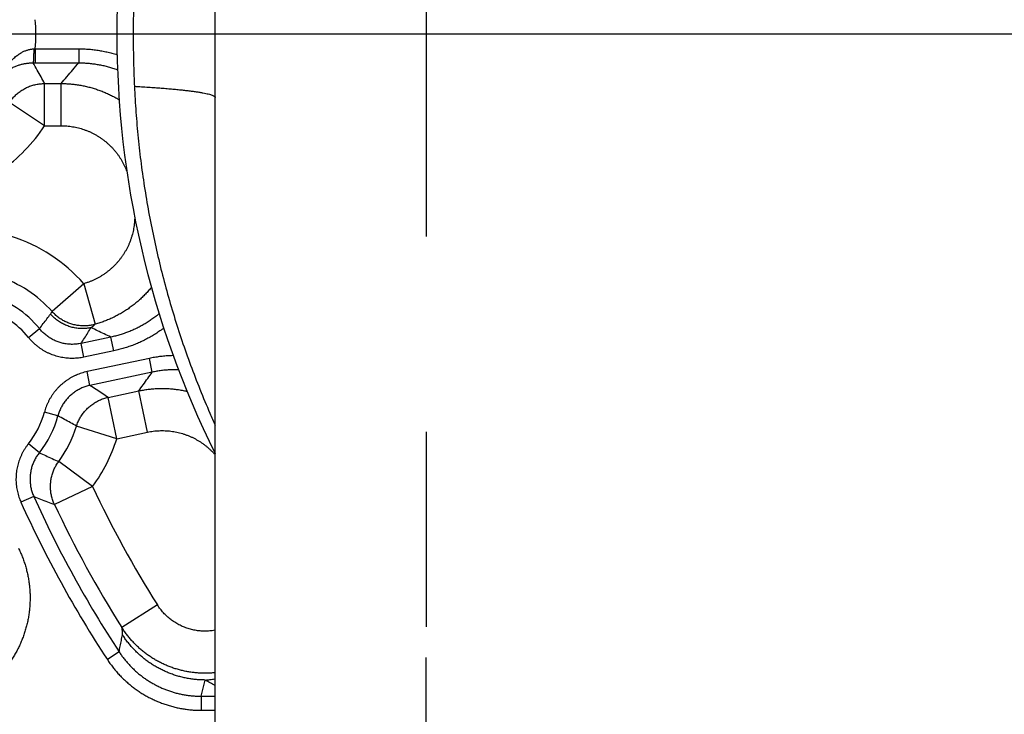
# Model space of a CAD drawing. Extents: x 0 to 3364, y 0 to 2376.
# Tile 39 of 83: x 1488 to 1558, y 407 to 457. Entities that reach past the tile are written whole.
import ezdxf

# ---------------------------------------------------------------- set-up
doc = ezdxf.new("R2010")
doc.units = 0
doc.header["$LTSCALE"] = 185.02
doc.linetypes.add('CENTER', pattern=[0.6, 0.375, -0.075, 0.075, -0.075])
doc.layers.get('0').update_dxf_attribs({"linetype": 'CONTINUOUS'})
doc.layers.add('95_ALL_DIM', color=7, linetype='CONTINUOUS')
doc.layers.add('DEFAULT_1', color=7, linetype='CENTER')
doc.styles.get("Standard").update_dxf_attribs({"font": 'txt', "width": 0.8})
doc.dimstyles.new('DIMSTYLE_10', dxfattribs={"dimtxt": 12, "dimasz": 6, "dimexe": 0.18, "dimexo": 0.0625, "dimgap": 0.09, "dimtad": 1, "dimdec": 3, "dimtxsty": 'STANDARD', "dimblk": 'OPEN', "dimblk1": 'OPEN', "dimblk2": 'OPEN', "dimcen": 0.09, "dimazin": 3, "dimtol": 1, "dimtp": 0.01, "dimtm": 0.01, "dimtfac": 1, "dimtdec": 3, "dimtofl": 0, "dimtmove": 0, "dimatfit": 3, "dimtolj": 1})
doc.dimstyles.new('DIMSTYLE_4', dxfattribs={"dimtxt": 12, "dimasz": 6, "dimexe": 0.18, "dimexo": 0.0625, "dimgap": 0.09, "dimtad": 1, "dimdec": 3, "dimtxsty": 'STANDARD', "dimblk": 'OPEN', "dimblk1": 'OPEN', "dimblk2": 'OPEN', "dimcen": 0.09, "dimazin": 3, "dimtp": 0.3, "dimtm": 0.3, "dimtfac": 1, "dimtdec": 3, "dimtofl": 0, "dimtmove": 0, "dimatfit": 3, "dimtolj": 1})

# ---------------------------------------------------------------- blocks, each defined once
blk = doc.blocks.new('_OPEN')
at = {"color": 0, "linetype": 'BYBLOCK'}
for p, q in [((0, 0), (-1, 0.233)), ((-1, -0.233), (0, 0)), ((-1, 0), (0, 0))]:
    blk.add_line(p, q, dxfattribs=at)
blk = doc.blocks.new('*D32')
at = {"layer": '95_ALL_DIM', "color": 2, "linetype": 'CONTINUOUS'}
for p, q in [((1467.484, 455.793), (1467.484, 475.793)), ((1467.484, 475.793), (1467.484, 428.293)), ((1500.889, 455.793), (1463.484, 455.793)), ((1467.484, 320.149), (1467.484, 428.293)), ((1508.079, 400.793), (1463.484, 400.793)), ((1467.484, 400.793), (1467.484, 320.149))]:
    blk.add_line(p, q, dxfattribs=at)
at = {"layer": '95_ALL_DIM', "color": 2, "linetype": 'CONTINUOUS', "xscale": 6, "yscale": 6, "zscale": 6}
for p, rotation in [((1467.484, 455.793), 270), ((1467.484, 400.793), 90)]:
    blk.add_blockref('_OPEN', p, dxfattribs=dict(at, rotation=rotation))
at = {"layer": '95_ALL_DIM', "color": 2, "linetype": 'CONTINUOUS'}
for s, width, p in [('0.01', 0.8, (1464.484, 353.349)), ('%%p', 1.166667, (1464.484, 339.349)), ('55', 0.8, (1464.484, 320.149))]:
    blk.add_text(s, height=12, rotation=90, dxfattribs=dict(at, width=width)).set_placement(p)
blk = doc.blocks.new('*D33')
at = {"layer": '95_ALL_DIM', "color": 2, "linetype": 'CONTINUOUS'}
for p, q in [((1467.484, 510.793), (1467.484, 539.426)), ((1467.484, 539.426), (1467.484, 483.293)), ((1507.233, 510.793), (1463.484, 510.793)), ((1467.484, 435.793), (1467.484, 483.293)), ((1482.684, 455.793), (1463.484, 455.793)), ((1467.484, 455.793), (1467.484, 435.793))]:
    blk.add_line(p, q, dxfattribs=at)
at = {"layer": '95_ALL_DIM', "color": 2, "linetype": 'CONTINUOUS', "xscale": 6, "yscale": 6, "zscale": 6}
for p, rotation in [((1467.484, 510.793), 270), ((1467.484, 455.793), 90)]:
    blk.add_blockref('_OPEN', p, dxfattribs=dict(at, rotation=rotation))
at = {"layer": '95_ALL_DIM', "color": 2, "linetype": 'CONTINUOUS', "width": 0.8}
blk.add_text('55', height=12, rotation=90, dxfattribs=at).set_placement((1464.484, 520.226))

msp = doc.modelspace()

# ---------------------------------------------------------------- linework, layer by layer
at = {"color": 7, "linetype": 'CONTINUOUS'}
for p, q in [((1501.6839, 381.2928), (1501.6839, 530.2928)), ((1488.8715, 454.7585), (1491.9792, 454.7585)), ((1488.8715, 454.7585), (1488.8715, 453.7591)), ((1491.9792, 454.7585), (1491.9792, 453.7591)), ((1488.8715, 453.7591), (1491.9792, 453.7591)), ((1489.5512, 452.2875), (1490.7156, 452.2875)), ((1489.5512, 449.2893), (1489.5512, 452.2875)), ((1490.7156, 449.2893), (1490.7156, 452.2875)), ((1489.5512, 449.2893), (1487.0478, 450.9393)), ((1489.5512, 449.2893), (1490.7156, 449.2893)), ((1492.3321, 438.0539), (1490.0816, 436.0729)), ((1492.3321, 438.0539), (1493.1545, 435.1701)), ((1488.3997, 434.2349), (1489.1785, 434.8612)), ((1494.2687, 434.2604), (1492.1391, 433.8077)), ((1494.4766, 433.2826), (1494.2688, 434.2604)), ((1492.347, 432.8299), (1492.1391, 433.8077)), ((1494.4766, 433.2826), (1492.347, 432.8299)), ((1497.0013, 432.7441), (1492.566, 431.8013)), ((1497.2091, 431.7663), (1497.0013, 432.7441)), ((1492.7739, 430.8235), (1492.566, 431.8013)), ((1497.2091, 431.7663), (1492.7739, 430.8235)), ((1494.0578, 429.9692), (1496.2409, 430.4333)), ((1496.8644, 427.4998), (1496.2409, 430.4333)), ((1494.6813, 427.0358), (1494.0578, 429.9692)), ((1490.4976, 428.6566), (1489.5314, 428.9119)), ((1494.6813, 427.0358), (1491.8185, 427.9265)), ((1494.6813, 427.0358), (1496.8644, 427.4998)), ((1489.1738, 426.0397), (1488.3956, 426.6668)), ((1492.9626, 423.6355), (1490.5477, 425.4125)), ((1492.9626, 423.6355), (1490.2463, 422.3645)), ((1488.7754, 422.9253), (1487.864, 422.5145)), ((1497.5752, 415.2121), (1495.0413, 413.6081)), ((1494.8467, 411.8756), (1494.0113, 411.3267)), ((1500.6943, 408.7201), (1501.6839, 408.7201)), ((1500.6943, 408.7201), (1500.6943, 407.7207)), ((1500.6943, 407.7207), (1501.6839, 407.7207))]:
    msp.add_line(p, q, dxfattribs=at)
for centre, radius, start, end in [((1561.6839, 455.7928), 67, 153.575981, 206.424019), ((1479.6839, 455.7928), 9.2457, 353.576885, 6.423115), ((1479.6839, 455.7928), 11.8177, 304.830507, 326.61161), ((1483.6973, 430.4534), 11.5034, 41.354557, 72.347336), ((1483.6973, 430.4534), 8.5052, 41.354557, 72.347336), ((1483.6973, 430.4534), 7.0337, 38.805287, 74.866548), ((1483.6973, 430.4534), 6.0343, 38.805269, 74.866566), ((1483.6973, 430.4534), 6.0343, 321.133434, 345.199998), ((1483.6973, 430.4534), 7.0337, 321.13345, 345.199981), ((1483.6973, 430.4534), 8.5052, 323.652663, 342.716912), ((1483.6973, 430.4534), 11.5034, 323.652664, 342.716912), ((1561.6839, 455.7928), 75.873, 205.076615, 212.33374), ((1561.6839, 455.7928), 80.9742, 204.266027, 213.307983), ((1561.6839, 455.7928), 79.9745, 204.266029, 213.307981), ((1561.6839, 455.7928), 78.8719, 205.076615, 212.333737)]:
    msp.add_arc(centre, radius, start, end, dxfattribs=at)
for points, knots in [([(1495.9334, 459.4912), (1495.9115, 459.0032), (1495.8762, 458.0196), (1495.8494, 456.5375), (1495.8494, 455.048), (1495.8762, 453.5659), (1495.9115, 452.5823), (1495.9334, 452.0943)], [0, 0, 0, 0, 0.1980555, 0.3990211, 0.6009791, 0.8019445, 1, 1, 1, 1]), ([(1486.0363, 452.305), (1486.0896, 452.3972), (1486.1968, 452.5776), (1486.3596, 452.8378), (1486.52, 453.08), (1486.6753, 453.3007), (1486.8246, 453.4992), (1486.9676, 453.6759), (1487.1044, 453.8324), (1487.2356, 453.9705), (1487.3616, 454.092), (1487.4826, 454.1985), (1487.5993, 454.2917), (1487.712, 454.3731), (1487.8209, 454.4438), (1487.9266, 454.5051), (1488.0292, 454.5578), (1488.129, 454.6028), (1488.2263, 454.641), (1488.3215, 454.6729), (1488.4147, 454.699), (1488.5062, 454.7198), (1488.5961, 454.7356), (1488.6847, 454.7468), (1488.7434, 454.7514), (1488.7725, 454.753)], [0, 0, 0, 0, 0.0836532, 0.1646433, 0.2408991, 0.3115911, 0.3764933, 0.4357435, 0.4899764, 0.5396267, 0.5852177, 0.6272485, 0.6661537, 0.7023817, 0.7362593, 0.7680986, 0.7981804, 0.8267406, 0.8540128, 0.8802135, 0.905471, 0.9299445, 0.9538147, 0.977151, 1, 1, 1, 1]), ([(1488.7725, 454.753), (1488.7724, 454.7288), (1488.7723, 454.6804), (1488.7717, 454.6081), (1488.771, 454.5367), (1488.7699, 454.4664), (1488.7687, 454.3977), (1488.7672, 454.3309), (1488.7654, 454.2663), (1488.7635, 454.2044), (1488.7613, 454.1454), (1488.759, 454.0897), (1488.7564, 454.0375), (1488.7537, 453.9892), (1488.7508, 453.9449), (1488.7479, 453.9049), (1488.7447, 453.8695), (1488.7415, 453.8388), (1488.7382, 453.813), (1488.7349, 453.7922), (1488.7316, 453.7764), (1488.7283, 453.7659), (1488.7256, 453.7604), (1488.7239, 453.7592)], [0, 0, 0, 0, 0.0729973, 0.145579, 0.2173607, 0.2879623, 0.35701, 0.4241384, 0.4889924, 0.5512289, 0.6105192, 0.6665501, 0.7190262, 0.7676716, 0.8122311, 0.8524721, 0.8881868, 0.9191934, 0.9453397, 0.9665076, 0.9826246, 0.9936998, 1, 1, 1, 1]), ([(1488.7725, 454.753), (1488.789, 454.7539), (1488.822, 454.7557), (1488.855, 454.7575), (1488.8715, 454.7585)], [0, 0, 0, 0, 0.5001492, 1, 1, 1, 1]), ([(1491.9792, 454.7585), (1492.1013, 454.7585), (1492.3458, 454.7535), (1492.7121, 454.7311), (1493.0774, 454.6937), (1493.441, 454.6415), (1493.8021, 454.5745), (1494.16, 454.4928), (1494.459, 454.4116), (1494.6383, 454.3569), (1494.7004, 454.3372)], [0, 0, 0, 0, 0.1325506, 0.2652927, 0.3981369, 0.5310008, 0.6638103, 0.7965662, 0.9293176, 1, 1, 1, 1]), ([(1486.0363, 452.305), (1486.0725, 452.3634), (1486.1485, 452.4768), (1486.2724, 452.6359), (1486.4026, 452.7816), (1486.5359, 452.913), (1486.6702, 453.0302), (1486.8039, 453.1344), (1486.9361, 453.2266), (1487.0663, 453.308), (1487.1939, 453.3797), (1487.3188, 453.4428), (1487.441, 453.4981), (1487.5603, 453.5463), (1487.6769, 453.5883), (1487.7909, 453.6246), (1487.9023, 453.6556), (1488.0113, 453.6819), (1488.1181, 453.7039), (1488.2229, 453.7218), (1488.326, 453.736), (1488.4274, 453.7468), (1488.5274, 453.7542), (1488.6261, 453.7584), (1488.6915, 453.7593), (1488.7239, 453.7592)], [0, 0, 0, 0, 0.0646616, 0.1282457, 0.1896085, 0.2483135, 0.304186, 0.3571933, 0.4076613, 0.4557089, 0.5015359, 0.5453414, 0.5872903, 0.6276026, 0.6664035, 0.703837, 0.7400448, 0.7751456, 0.8092835, 0.8426072, 0.8751734, 0.9070948, 0.9385284, 0.9694967, 1, 1, 1, 1]), ([(1489.5512, 452.2875), (1489.4665, 452.4449), (1489.2911, 452.7663), (1489.0158, 453.2572), (1488.8235, 453.5897), (1488.7239, 453.7592)], [0, 0, 0, 0, 0.3175308, 0.6506842, 1, 1, 1, 1]), ([(1488.7239, 453.7592), (1488.7485, 453.7591), (1488.7977, 453.7591), (1488.8469, 453.7591), (1488.8715, 453.7591)], [0, 0, 0, 0, 0.4999925, 1, 1, 1, 1]), ([(1490.7156, 452.2875), (1490.8544, 452.4506), (1491.1333, 452.7774), (1491.5545, 453.2679), (1491.8371, 453.5951), (1491.9792, 453.7591)], [0, 0, 0, 0, 0.3312074, 0.6645318, 1, 1, 1, 1]), ([(1491.9792, 453.7591), (1492.0878, 453.7591), (1492.3051, 453.7547), (1492.6307, 453.7348), (1492.9555, 453.7016), (1493.2787, 453.6553), (1493.5997, 453.5957), (1493.9179, 453.5232), (1494.2328, 453.4377), (1494.5037, 453.3522), (1494.6691, 453.2939), (1494.7316, 453.271)], [0, 0, 0, 0, 0.1159398, 0.2320423, 0.3482331, 0.46444, 0.5805981, 0.6967082, 0.8128135, 0.9289286, 1, 1, 1, 1]), ([(1487.0478, 450.9393), (1487.0765, 450.9826), (1487.136, 451.0679), (1487.2317, 451.1909), (1487.3338, 451.3089), (1487.4418, 451.4214), (1487.5555, 451.5281), (1487.6746, 451.6288), (1487.7988, 451.7231), (1487.9277, 451.8109), (1488.061, 451.8919), (1488.1983, 451.9658), (1488.3392, 452.0326), (1488.4835, 452.0919), (1488.6306, 452.1436), (1488.7802, 452.1877), (1488.9319, 452.2239), (1489.0852, 452.2522), (1489.2399, 452.2725), (1489.3953, 452.2847), (1489.4992, 452.2875), (1489.5512, 452.2875)], [0, 0, 0, 0, 0.0526257, 0.1052536, 0.1578833, 0.2105142, 0.2631463, 0.3157794, 0.3684132, 0.4210476, 0.4736823, 0.5263171, 0.5789518, 0.6315862, 0.6842201, 0.7368531, 0.7894852, 0.8421162, 0.8947457, 0.9473739, 1, 1, 1, 1]), ([(1490.7156, 452.2875), (1490.8262, 452.2875), (1491.0473, 452.2828), (1491.3783, 452.2621), (1491.7082, 452.2276), (1492.0364, 452.1796), (1492.3623, 452.1179), (1492.6853, 452.0428), (1493.005, 451.9544), (1493.3207, 451.8529), (1493.6319, 451.7383), (1493.9381, 451.6109), (1494.2387, 451.471), (1494.5333, 451.3187), (1494.7343, 451.204), (1494.8378, 451.1418), (1494.8467, 451.1364)], [0, 0, 0, 0, 0.0763869, 0.1527706, 0.2291523, 0.3055317, 0.381909, 0.4582842, 0.5346575, 0.6110289, 0.6873987, 0.763767, 0.840134, 0.9164998, 0.9928646, 1, 1, 1, 1]), ([(1495.9334, 452.0943), (1496.1034, 452.0844), (1496.4366, 452.0644), (1496.926, 452.0327), (1497.3946, 452.0001), (1497.8415, 451.9664), (1498.2664, 451.9318), (1498.6684, 451.8964), (1499.0472, 451.8602), (1499.4022, 451.8232), (1499.7329, 451.7855), (1500.0388, 451.7471), (1500.3196, 451.7081), (1500.5748, 451.6687), (1500.8041, 451.6287), (1501.0073, 451.5884), (1501.184, 451.5477), (1501.3341, 451.5068), (1501.4575, 451.4658), (1501.5543, 451.4249), (1501.6246, 451.3836), (1501.6707, 451.3419), (1501.6839, 451.3076), (1501.6839, 451.2928)], [0, 0, 0, 0, 0.0870806, 0.170728, 0.2508295, 0.3272775, 0.3999696, 0.4688091, 0.5337052, 0.5945728, 0.6513338, 0.7039164, 0.7522563, 0.7962976, 0.8359931, 0.8713069, 0.9022167, 0.9287196, 0.9508419, 0.9686625, 0.9823692, 0.9924197, 1, 1, 1, 1]), ([(1495.9334, 452.0943), (1495.961, 451.4796), (1496.0333, 450.2508), (1496.1934, 448.4116), (1496.405, 446.5774), (1496.668, 444.75), (1496.9821, 442.9306), (1497.347, 441.1209), (1497.7625, 439.322), (1498.2283, 437.5355), (1498.744, 435.7628), (1499.3091, 434.0052), (1499.9233, 432.2642), (1500.5861, 430.5412), (1501.18, 429.1174), (1501.5551, 428.2693), (1501.6832, 427.985)], [0, 0, 0, 0, 0.0740372, 0.1480771, 0.2221127, 0.2961543, 0.3701884, 0.4442297, 0.5182626, 0.5923026, 0.6663345, 0.7403724, 0.8144036, 0.8884378, 0.9624687, 1, 1, 1, 1]), ([(1490.7156, 449.2893), (1490.7848, 449.2893), (1490.923, 449.2865), (1491.1299, 449.2736), (1491.3362, 449.2521), (1491.5413, 449.2222), (1491.7451, 449.1837), (1491.947, 449.1368), (1492.1468, 449.0816), (1492.3442, 449.0182), (1492.5387, 448.9466), (1492.7302, 448.8671), (1492.9181, 448.7796), (1493.1022, 448.6845), (1493.2823, 448.5818), (1493.4579, 448.4717), (1493.6288, 448.3545), (1493.7946, 448.2302), (1493.9552, 448.0992), (1494.1102, 447.9617), (1494.2594, 447.8178), (1494.4025, 447.6678), (1494.5393, 447.5121), (1494.6694, 447.3508), (1494.7928, 447.1843), (1494.9092, 447.0127), (1495.0183, 446.8365), (1495.1201, 446.6559), (1495.2143, 446.4713), (1495.3007, 446.2828), (1495.3603, 446.1374), (1495.3915, 446.055), (1495.3982, 446.0372)], [0, 0, 0, 0, 0.0341737, 0.068345, 0.1025143, 0.1366815, 0.1708468, 0.2050103, 0.239172, 0.2733321, 0.3074907, 0.3416479, 0.3758039, 0.4099589, 0.444113, 0.4782664, 0.5124193, 0.5465717, 0.5807241, 0.6148764, 0.6490289, 0.6831818, 0.7173352, 0.7514894, 0.7856445, 0.8198006, 0.853958, 0.8881167, 0.922277, 0.9564389, 0.9906025, 1, 1, 1, 1]), ([(1495.9592, 442.785), (1495.9588, 442.7604), (1495.9567, 442.6656), (1495.9483, 442.5008), (1495.9288, 442.2912), (1495.9005, 442.0827), (1495.8634, 441.8755), (1495.8177, 441.6701), (1495.7633, 441.4667), (1495.7004, 441.2659), (1495.6291, 441.0679), (1495.5496, 440.873), (1495.4619, 440.6817), (1495.3662, 440.4943), (1495.2628, 440.311), (1495.1517, 440.1322), (1495.0331, 439.9583), (1494.9074, 439.7896), (1494.7746, 439.6262), (1494.6351, 439.4686), (1494.4891, 439.3171), (1494.3368, 439.1717), (1494.1785, 439.033), (1494.0145, 438.901), (1493.8451, 438.776), (1493.6706, 438.6582), (1493.4913, 438.5479), (1493.3074, 438.4453), (1493.1194, 438.3504), (1492.9276, 438.2636), (1492.7323, 438.1849), (1492.5338, 438.1145), (1492.3996, 438.0731), (1492.3321, 438.0539)], [0, 0, 0, 0, 0.0115764, 0.0445234, 0.0774691, 0.1104136, 0.143357, 0.1762996, 0.2092414, 0.2421826, 0.2751234, 0.3080638, 0.3410042, 0.3739445, 0.406885, 0.4398259, 0.4727673, 0.5057093, 0.5386522, 0.571596, 0.6045408, 0.6374869, 0.6704343, 0.7033831, 0.7363335, 0.7692855, 0.8022392, 0.8351947, 0.868152, 0.9011112, 0.9340723, 0.9670353, 1, 1, 1, 1]), ([(1497.1475, 437.7941), (1497.1184, 437.7585), (1497.0171, 437.637), (1496.8378, 437.4344), (1496.6042, 437.1918), (1496.3607, 436.9593), (1496.1075, 436.7372), (1495.8452, 436.526), (1495.5743, 436.3259), (1495.2951, 436.1375), (1495.0083, 435.961), (1494.7143, 435.7966), (1494.4137, 435.6448), (1494.1069, 435.5058), (1493.7945, 435.3798), (1493.4771, 435.2671), (1493.2625, 435.2009), (1493.1545, 435.1701)], [0, 0, 0, 0, 0.0284408, 0.0978278, 0.1672159, 0.2366053, 0.3059961, 0.3753884, 0.4447823, 0.5141778, 0.5835752, 0.6529744, 0.7223756, 0.7917786, 0.8611836, 0.9305907, 1, 1, 1, 1]), ([(1489.1785, 434.8612), (1489.2699, 434.9783), (1489.4489, 435.2102), (1489.7106, 435.5556), (1489.8808, 435.7841), (1489.9642, 435.8971)], [0, 0, 0, 0, 0.3426648, 0.6759883, 1, 1, 1, 1]), ([(1489.9642, 435.8971), (1489.9778, 435.9155), (1490.0048, 435.9533), (1490.044, 436.012), (1490.0691, 436.0523), (1490.0816, 436.0729)], [0, 0, 0, 0, 0.3252641, 0.6584688, 1, 1, 1, 1]), ([(1492.8512, 434.9298), (1492.7964, 434.9182), (1492.6862, 434.898), (1492.5194, 434.8771), (1492.3517, 434.8656), (1492.1836, 434.8634), (1492.0156, 434.8707), (1491.8483, 434.8874), (1491.6822, 434.9134), (1491.5178, 434.9487), (1491.3556, 434.9931), (1491.1962, 435.0465), (1491.04, 435.1087), (1490.8876, 435.1796), (1490.7393, 435.259), (1490.5957, 435.3465), (1490.4572, 435.4419), (1490.3243, 435.5448), (1490.1974, 435.6551), (1490.0768, 435.7723), (1490.0009, 435.8548), (1489.9642, 435.8971)], [0, 0, 0, 0, 0.0526203, 0.1052425, 0.1578667, 0.2104927, 0.2631204, 0.3157497, 0.3683805, 0.4210127, 0.4736461, 0.5262804, 0.5789156, 0.6315513, 0.6841874, 0.7368237, 0.7894599, 0.8420959, 0.8947314, 0.9473661, 1, 1, 1, 1]), ([(1493.1545, 435.1701), (1493.1053, 435.1561), (1493.0061, 435.1306), (1492.8556, 435.1), (1492.7037, 435.0772), (1492.5509, 435.0622), (1492.3974, 435.055), (1492.2438, 435.0557), (1492.0905, 435.0642), (1491.9377, 435.0806), (1491.786, 435.1047), (1491.6358, 435.1366), (1491.4873, 435.1761), (1491.3411, 435.2232), (1491.1974, 435.2777), (1491.0568, 435.3394), (1490.9194, 435.4083), (1490.7858, 435.4841), (1490.6562, 435.5666), (1490.5311, 435.6556), (1490.4106, 435.751), (1490.2952, 435.8523), (1490.1851, 435.9595), (1490.1154, 436.0345), (1490.0816, 436.0729)], [0, 0, 0, 0, 0.0454471, 0.0908934, 0.1363416, 0.1817912, 0.2272423, 0.2726947, 0.3181483, 0.3636031, 0.4090589, 0.4545155, 0.4999713, 0.5454305, 0.5908887, 0.6363471, 0.6818054, 0.7272637, 0.7727216, 0.818179, 0.8636358, 0.9090918, 0.9545467, 1, 1, 1, 1]), ([(1497.7006, 435.9169), (1497.6387, 435.8657), (1497.4907, 435.7472), (1497.2508, 435.5688), (1496.9799, 435.3841), (1496.7016, 435.2105), (1496.4165, 435.0486), (1496.1249, 434.8984), (1495.8274, 434.7603), (1495.5244, 434.6345), (1495.2164, 434.5211), (1494.9041, 434.4205), (1494.5882, 434.3328), (1494.3755, 434.2831), (1494.2687, 434.2604)], [0, 0, 0, 0, 0.0626354, 0.1478276, 0.2330295, 0.3182444, 0.4034628, 0.4886735, 0.5738919, 0.6591495, 0.7444406, 0.8297154, 0.9149202, 1, 1, 1, 1]), ([(1492.8512, 434.9298), (1492.8859, 434.9542), (1492.9547, 435.0048), (1493.0559, 435.0849), (1493.1218, 435.1412), (1493.1545, 435.1701)], [0, 0, 0, 0, 0.3287184, 0.6619113, 1, 1, 1, 1]), ([(1492.1391, 433.8077), (1492.0902, 433.7973), (1491.9918, 433.779), (1491.8428, 433.7588), (1491.6928, 433.7461), (1491.5423, 433.7409), (1491.3918, 433.7433), (1491.2417, 433.7532), (1491.0923, 433.7706), (1490.9439, 433.7955), (1490.797, 433.8279), (1490.6518, 433.8675), (1490.5089, 433.9144), (1490.3685, 433.9683), (1490.231, 434.0293), (1490.0967, 434.097), (1489.966, 434.1714), (1489.8392, 434.2523), (1489.7166, 434.3394), (1489.5985, 434.4326), (1489.4852, 434.5316), (1489.3771, 434.6362), (1489.2744, 434.7459), (1489.2098, 434.8223), (1489.1785, 434.8612)], [0, 0, 0, 0, 0.0453514, 0.0908019, 0.1363073, 0.1818247, 0.2273158, 0.2727799, 0.3182427, 0.3637139, 0.4091845, 0.4546481, 0.5001067, 0.5455632, 0.5910208, 0.6364815, 0.6819393, 0.7273849, 0.7728281, 0.8182946, 0.8637849, 0.9092612, 0.9546809, 1, 1, 1, 1]), ([(1492.1391, 433.8077), (1492.2212, 433.9358), (1492.3826, 434.1884), (1492.6199, 434.5625), (1492.775, 434.8085), (1492.8512, 434.9298)], [0, 0, 0, 0, 0.3434037, 0.676676, 1, 1, 1, 1]), ([(1494.2687, 434.2604), (1494.1102, 434.3348), (1493.7941, 434.4835), (1493.3216, 434.7066), (1493.0077, 434.8555), (1492.8512, 434.9298)], [0, 0, 0, 0, 0.335123, 0.6684504, 1, 1, 1, 1]), ([(1498.0253, 434.9004), (1497.9606, 434.8517), (1497.7962, 434.7311), (1497.5262, 434.5469), (1497.2132, 434.3517), (1496.8924, 434.1694), (1496.5644, 434.0005), (1496.2298, 433.8451), (1495.889, 433.7035), (1495.5425, 433.576), (1495.1912, 433.4628), (1494.8359, 433.3641), (1494.5966, 433.3081), (1494.4766, 433.2826)], [0, 0, 0, 0, 0.0617668, 0.1555775, 0.2494015, 0.3432286, 0.4370464, 0.5308717, 0.6247393, 0.7186429, 0.8125276, 0.9063345, 1, 1, 1, 1]), ([(1492.347, 432.8299), (1492.2818, 432.8161), (1492.1505, 432.7916), (1491.9519, 432.7647), (1491.752, 432.7478), (1491.5514, 432.741), (1491.3507, 432.7442), (1491.1506, 432.7575), (1490.9514, 432.7808), (1490.7535, 432.814), (1490.5577, 432.8571), (1490.3642, 432.91), (1490.1736, 432.9725), (1489.9864, 433.0445), (1489.8031, 433.1257), (1489.624, 433.2161), (1489.4498, 433.3153), (1489.2807, 433.4231), (1489.1173, 433.5393), (1488.9598, 433.6635), (1488.8087, 433.7955), (1488.6645, 433.9349), (1488.5276, 434.0812), (1488.4414, 434.183), (1488.3997, 434.2349)], [0, 0, 0, 0, 0.0453421, 0.0907871, 0.1362878, 0.1818016, 0.22729, 0.2727525, 0.3182143, 0.3636855, 0.4091567, 0.4546216, 0.500082, 0.5455408, 0.591001, 0.6364645, 0.6819253, 0.7273739, 0.77282, 0.8182894, 0.8637823, 0.9092607, 0.9546822, 1, 1, 1, 1]), ([(1498.7027, 432.9392), (1498.6225, 432.9377), (1498.4194, 432.9311), (1498.0939, 432.9096), (1497.7271, 432.8701), (1497.3626, 432.8157), (1497.1213, 432.7696), (1497.0013, 432.7441)], [0, 0, 0, 0, 0.1402757, 0.3553863, 0.5704684, 0.7853874, 1, 1, 1, 1]), ([(1492.566, 431.8013), (1492.5008, 431.7875), (1492.3709, 431.7564), (1492.1786, 431.7002), (1491.989, 431.6343), (1491.803, 431.5589), (1491.621, 431.4744), (1491.4435, 431.3808), (1491.271, 431.2785), (1491.1038, 431.1677), (1490.9423, 431.0486), (1490.7871, 430.9216), (1490.6384, 430.787), (1490.4967, 430.6451), (1490.3622, 430.4962), (1490.2354, 430.3408), (1490.1166, 430.1793), (1490.006, 430.012), (1489.9039, 429.8394), (1489.8106, 429.6618), (1489.7263, 429.4797), (1489.6512, 429.2937), (1489.5857, 429.1045), (1489.5484, 428.9763), (1489.5314, 428.9119)], [0, 0, 0, 0, 0.0453436, 0.0907896, 0.1362909, 0.1818047, 0.2272931, 0.2727557, 0.318218, 0.3636895, 0.4091609, 0.4546259, 0.5000866, 0.5455457, 0.5910063, 0.6364702, 0.681931, 0.7273797, 0.7728266, 0.8182972, 0.8637904, 0.9092676, 0.954686, 1, 1, 1, 1]), ([(1496.2409, 430.4333), (1496.3477, 430.5808), (1496.562, 430.8765), (1496.8847, 431.3208), (1497.1008, 431.6176), (1497.2091, 431.7663)], [0, 0, 0, 0, 0.3316414, 0.6649712, 1, 1, 1, 1]), ([(1499.0749, 431.9388), (1498.9951, 431.9408), (1498.806, 431.9427), (1498.5077, 431.9352), (1498.1804, 431.9135), (1497.8544, 431.8784), (1497.5303, 431.83), (1497.3158, 431.7889), (1497.2091, 431.7663)], [0, 0, 0, 0, 0.1274664, 0.3020285, 0.4766641, 0.651278, 0.8257606, 1, 1, 1, 1]), ([(1492.7739, 430.8235), (1492.7249, 430.8131), (1492.6275, 430.7899), (1492.4832, 430.7477), (1492.341, 430.6983), (1492.2014, 430.6418), (1492.0649, 430.5784), (1491.9318, 430.5083), (1491.8023, 430.4316), (1491.6769, 430.3484), (1491.5558, 430.2591), (1491.4394, 430.1639), (1491.3279, 430.0629), (1491.2215, 429.9565), (1491.1207, 429.8449), (1491.0256, 429.7284), (1490.9364, 429.6072), (1490.8535, 429.4817), (1490.777, 429.3523), (1490.707, 429.2191), (1490.6437, 429.0825), (1490.5875, 428.943), (1490.5383, 428.801), (1490.5104, 428.7049), (1490.4976, 428.6566)], [0, 0, 0, 0, 0.0453529, 0.0908045, 0.1363105, 0.181828, 0.227319, 0.2727834, 0.3182466, 0.3637183, 0.4091891, 0.454653, 0.5001118, 0.5455687, 0.5910267, 0.6364877, 0.6819456, 0.7273912, 0.7728351, 0.8183029, 0.8637936, 0.9092685, 0.9546852, 1, 1, 1, 1]), ([(1494.0578, 429.9692), (1493.9204, 430.0616), (1493.6406, 430.2492), (1493.2128, 430.5341), (1492.9219, 430.7262), (1492.7739, 430.8235)], [0, 0, 0, 0, 0.3220106, 0.6552647, 1, 1, 1, 1]), ([(1496.2409, 430.4333), (1496.3503, 430.4565), (1496.5701, 430.4983), (1496.9021, 430.5472), (1497.2358, 430.5822), (1497.5708, 430.6031), (1497.9062, 430.61), (1498.2417, 430.6028), (1498.5766, 430.5815), (1498.9103, 430.5462), (1499.2422, 430.497), (1499.4982, 430.4479), (1499.6434, 430.4159), (1499.6794, 430.4077)], [0, 0, 0, 0, 0.0968138, 0.1936262, 0.2904367, 0.3872449, 0.4840509, 0.5808548, 0.6776565, 0.7744563, 0.8712541, 0.9680501, 1, 1, 1, 1]), ([(1491.8185, 427.9265), (1491.8342, 427.9771), (1491.8684, 428.0774), (1491.9276, 428.2249), (1491.9944, 428.3691), (1492.0689, 428.5095), (1492.1506, 428.6458), (1492.2394, 428.7776), (1492.3351, 428.9045), (1492.4374, 429.0262), (1492.5459, 429.1422), (1492.6605, 429.2524), (1492.7807, 429.3564), (1492.9062, 429.4538), (1493.0367, 429.5445), (1493.1719, 429.6282), (1493.3112, 429.7045), (1493.4544, 429.7734), (1493.6011, 429.8346), (1493.7507, 429.888), (1493.903, 429.9334), (1494.006, 429.9582), (1494.0578, 429.9692)], [0, 0, 0, 0, 0.0500015, 0.1000043, 0.150008, 0.200012, 0.2500163, 0.3000207, 0.350025, 0.400029, 0.4500326, 0.5000368, 0.5500377, 0.6000388, 0.6500388, 0.7000376, 0.750035, 0.8000309, 0.8500253, 0.900018, 0.9500089, 1, 1, 1, 1]), ([(1491.8185, 427.9265), (1491.6775, 428.0071), (1491.3902, 428.1697), (1490.9501, 428.4135), (1490.6503, 428.5754), (1490.4976, 428.6566)], [0, 0, 0, 0, 0.3227831, 0.6561033, 1, 1, 1, 1]), ([(1496.8644, 427.4998), (1496.9328, 427.5144), (1497.0702, 427.5406), (1497.2777, 427.5712), (1497.4864, 427.5931), (1497.6958, 427.6062), (1497.9055, 427.6106), (1498.1152, 427.6061), (1498.3245, 427.5929), (1498.5331, 427.5709), (1498.7406, 427.5402), (1498.9466, 427.5008), (1499.1507, 427.4527), (1499.3527, 427.3962), (1499.5521, 427.3313), (1499.7486, 427.258), (1499.9418, 427.1766), (1500.1315, 427.0871), (1500.3172, 426.9898), (1500.4987, 426.8848), (1500.6756, 426.7722), (1500.8477, 426.6523), (1501.0145, 426.5253), (1501.1759, 426.3915), (1501.3315, 426.2509), (1501.4811, 426.104), (1501.5976, 425.9796), (1501.664, 425.9042), (1501.684, 425.8811)], [0, 0, 0, 0, 0.0393271, 0.0786538, 0.1179787, 0.1573018, 0.196623, 0.2359425, 0.2752602, 0.3145763, 0.3538909, 0.393204, 0.4325157, 0.4718261, 0.5111354, 0.5504437, 0.589751, 0.6290577, 0.6683637, 0.7076693, 0.7469746, 0.7862798, 0.825585, 0.8648904, 0.9041961, 0.9435023, 0.9828091, 1, 1, 1, 1]), ([(1488.3956, 426.6668), (1488.3539, 426.615), (1488.2728, 426.5091), (1488.1593, 426.3444), (1488.054, 426.1739), (1487.9574, 425.9983), (1487.8696, 425.8181), (1487.7911, 425.6339), (1487.7219, 425.4459), (1487.6621, 425.2547), (1487.6121, 425.0607), (1487.5718, 424.8644), (1487.5413, 424.6664), (1487.5209, 424.4671), (1487.5104, 424.267), (1487.51, 424.0666), (1487.5196, 423.8664), (1487.5392, 423.667), (1487.5688, 423.4688), (1487.6083, 423.2723), (1487.6576, 423.0779), (1487.7165, 422.8863), (1487.7849, 422.6981), (1487.8367, 422.5752), (1487.864, 422.5145)], [0, 0, 0, 0, 0.0453144, 0.090733, 0.1362101, 0.1817033, 0.2271739, 0.2726208, 0.3180695, 0.3635304, 0.4089943, 0.4544549, 0.4999141, 0.5453747, 0.5908398, 0.6363112, 0.6817828, 0.7272451, 0.7727078, 0.8181962, 0.86371, 0.9092111, 0.9546567, 1, 1, 1, 1]), ([(1489.1738, 426.0397), (1489.1424, 426.0008), (1489.0817, 425.9214), (1488.9965, 425.7979), (1488.9175, 425.67), (1488.845, 425.5383), (1488.7792, 425.4032), (1488.7203, 425.265), (1488.6684, 425.124), (1488.6236, 424.9806), (1488.586, 424.8351), (1488.5558, 424.6879), (1488.533, 424.5394), (1488.5177, 424.3899), (1488.5098, 424.2398), (1488.5096, 424.0895), (1488.5168, 423.9394), (1488.5315, 423.7898), (1488.5537, 423.6412), (1488.5834, 423.4937), (1488.6204, 423.3479), (1488.6646, 423.2042), (1488.716, 423.0631), (1488.7548, 422.9709), (1488.7754, 422.9253)], [0, 0, 0, 0, 0.0453153, 0.090732, 0.136207, 0.1816976, 0.2271653, 0.2726092, 0.3180549, 0.3635129, 0.4089739, 0.4544319, 0.4998889, 0.5453478, 0.5908117, 0.6362825, 0.6817542, 0.7272174, 0.7726819, 0.8181731, 0.8636905, 0.9091962, 0.9546474, 1, 1, 1, 1]), ([(1489.1738, 426.0397), (1489.3229, 425.9679), (1489.6243, 425.8256), (1490.0824, 425.6167), (1490.3916, 425.4803), (1490.5477, 425.4125)], [0, 0, 0, 0, 0.3286561, 0.6619902, 1, 1, 1, 1]), ([(1490.2463, 422.3645), (1490.2247, 422.4107), (1490.1839, 422.5042), (1490.1299, 422.6475), (1490.0832, 422.7933), (1490.0441, 422.9413), (1490.0126, 423.0911), (1489.9887, 423.2424), (1489.9726, 423.3946), (1489.9643, 423.5475), (1489.9638, 423.7006), (1489.9711, 423.8536), (1489.9861, 424.0059), (1490.0089, 424.1573), (1490.0395, 424.3074), (1490.0776, 424.4557), (1490.1232, 424.6019), (1490.1762, 424.7455), (1490.2365, 424.8863), (1490.3038, 425.0238), (1490.3781, 425.1577), (1490.4591, 425.2876), (1490.5175, 425.3714), (1490.5477, 425.4125)], [0, 0, 0, 0, 0.0476106, 0.0952206, 0.1428325, 0.1904459, 0.2380607, 0.2856769, 0.3332944, 0.3809131, 0.4285329, 0.4761537, 0.5237752, 0.5713974, 0.6190201, 0.6666432, 0.7142665, 0.7618897, 0.8095129, 0.8571357, 0.9047581, 0.9523797, 1, 1, 1, 1]), ([(1488.7754, 422.9253), (1488.9362, 422.862), (1489.2602, 422.7358), (1489.7505, 422.5489), (1490.0802, 422.4258), (1490.2463, 422.3645)], [0, 0, 0, 0, 0.3293358, 0.6626458, 1, 1, 1, 1]), ([(1487.6854, 419.2587), (1487.7353, 419.1576), (1487.8309, 418.9533), (1487.9613, 418.6409), (1488.0784, 418.323), (1488.182, 418.0003), (1488.2719, 417.6737), (1488.3479, 417.3437), (1488.4098, 417.0109), (1488.4576, 416.6758), (1488.4913, 416.3389), (1488.5106, 416.0011), (1488.5156, 415.6627), (1488.5064, 415.3245), (1488.4828, 414.9871), (1488.4451, 414.651), (1488.3931, 414.3168), (1488.3271, 413.9852), (1488.2471, 413.6567), (1488.1533, 413.3319), (1488.0459, 413.0114), (1487.9251, 412.6958), (1487.791, 412.3855), (1487.6439, 412.0813), (1487.4841, 411.7835), (1487.3118, 411.4928), (1487.1275, 411.2096), (1486.9313, 410.9345), (1486.7236, 410.668), (1486.5049, 410.4104), (1486.2755, 410.1623), (1486.0358, 409.9242), (1485.7862, 409.6963), (1485.5272, 409.4793), (1485.2592, 409.2733), (1484.9827, 409.0788), (1484.6982, 408.8962), (1484.4062, 408.7258), (1484.1073, 408.5678), (1483.8019, 408.4226), (1483.4905, 408.2904), (1483.1739, 408.1715), (1482.8524, 408.0661), (1482.5268, 407.9743), (1482.1974, 407.8964), (1481.865, 407.8324), (1481.5301, 407.7825), (1481.1934, 407.7469), (1480.8557, 407.7255), (1480.6304, 407.7207), (1480.5178, 407.7207)], [0, 0, 0, 0, 0.0208269, 0.041685, 0.062559, 0.0834351, 0.1043008, 0.1251562, 0.1460095, 0.1668631, 0.1877137, 0.2085595, 0.2294016, 0.250241, 0.2710776, 0.291911, 0.3127415, 0.3335693, 0.3543946, 0.3752176, 0.3960385, 0.4168574, 0.4376748, 0.4584907, 0.4793055, 0.5001195, 0.5209329, 0.5417459, 0.5625589, 0.5833722, 0.604186, 0.6250007, 0.6458164, 0.6666335, 0.6874521, 0.7082725, 0.7290951, 0.7499201, 0.7707474, 0.7915769, 0.8124096, 0.8332467, 0.8540865, 0.8749258, 0.8957673, 0.9166192, 0.9374816, 0.958342, 0.9791864, 1, 1, 1, 1]), ([(1501.6839, 413.4157), (1501.6721, 413.4135), (1501.6029, 413.401), (1501.4758, 413.3815), (1501.302, 413.3625), (1501.1276, 413.3512), (1500.9528, 413.3475), (1500.778, 413.3514), (1500.6036, 413.363), (1500.4298, 413.3823), (1500.257, 413.4091), (1500.0855, 413.4434), (1499.9157, 413.4853), (1499.7479, 413.5345), (1499.5823, 413.591), (1499.4194, 413.6548), (1499.2593, 413.7256), (1499.1025, 413.8033), (1498.9493, 413.8878), (1498.7998, 413.979), (1498.6545, 414.0766), (1498.5135, 414.1805), (1498.3772, 414.2905), (1498.2459, 414.4063), (1498.1196, 414.5278), (1497.9988, 414.6547), (1497.8837, 414.7868), (1497.7744, 414.9238), (1497.6711, 415.0654), (1497.6065, 415.1628), (1497.5752, 415.2121)], [0, 0, 0, 0, 0.0075874, 0.0443009, 0.0810148, 0.1177296, 0.1544457, 0.1911637, 0.2278838, 0.2646066, 0.3013325, 0.3380617, 0.3747947, 0.4115317, 0.4482731, 0.4850191, 0.5217699, 0.5585258, 0.5952868, 0.632053, 0.6688247, 0.7056016, 0.742384, 0.7791717, 0.8159646, 0.8527625, 0.8895654, 0.926373, 0.9631851, 1, 1, 1, 1]), ([(1495.0864, 413.0944), (1495.0881, 413.103), (1495.091, 413.1217), (1495.0938, 413.1519), (1495.095, 413.1862), (1495.0946, 413.2248), (1495.0926, 413.2676), (1495.0887, 413.3147), (1495.083, 413.3661), (1495.0753, 413.4214), (1495.0658, 413.4806), (1495.0544, 413.5433), (1495.0459, 413.5861), (1495.0413, 413.6081)], [0, 0, 0, 0, 0.0509687, 0.109277, 0.1754009, 0.2496998, 0.3324052, 0.4236135, 0.5232749, 0.6311827, 0.7469731, 0.8701318, 1, 1, 1, 1]), ([(1501.6839, 410.3937), (1501.6431, 410.3894), (1501.5009, 410.3758), (1501.2564, 410.3598), (1500.9506, 410.3533), (1500.6447, 410.3601), (1500.3395, 410.3803), (1500.0354, 410.4137), (1499.733, 410.4605), (1499.433, 410.5204), (1499.1358, 410.5934), (1498.8421, 410.6793), (1498.5525, 410.7779), (1498.2674, 410.8891), (1497.9874, 411.0127), (1497.7131, 411.1484), (1497.4449, 411.2959), (1497.1835, 411.4551), (1496.9292, 411.6255), (1496.6826, 411.8069), (1496.4442, 411.9989), (1496.2143, 412.2011), (1495.9935, 412.4132), (1495.7822, 412.6348), (1495.5807, 412.8654), (1495.3895, 413.1046), (1495.209, 413.3519), (1495.0959, 413.5219), (1495.0413, 413.6081)], [0, 0, 0, 0, 0.0158206, 0.0551688, 0.0945176, 0.1338672, 0.1732177, 0.2125694, 0.2519223, 0.2912768, 0.3306328, 0.3699906, 0.4093502, 0.4487118, 0.4880755, 0.5274413, 0.5668092, 0.6061794, 0.6455519, 0.6849265, 0.7243035, 0.7636826, 0.8030639, 0.8424473, 0.8818328, 0.9212202, 0.9606093, 1, 1, 1, 1]), ([(1494.8467, 411.8756), (1494.8727, 412.0108), (1494.9251, 412.2814), (1495.005, 412.6876), (1495.0591, 412.9587), (1495.0864, 413.0944)], [0, 0, 0, 0, 0.3324015, 0.6657332, 1, 1, 1, 1]), ([(1500.9772, 409.8755), (1500.8711, 409.8755), (1500.6589, 409.8804), (1500.3414, 409.9022), (1500.0251, 409.9384), (1499.7108, 409.9889), (1499.3991, 410.0536), (1499.0907, 410.1324), (1498.7862, 410.2252), (1498.4862, 410.3316), (1498.1914, 410.4516), (1497.9023, 410.5849), (1497.6196, 410.7312), (1497.3438, 410.8901), (1497.0755, 411.0614), (1496.8153, 411.2447), (1496.5637, 411.4396), (1496.3212, 411.6458), (1496.0883, 411.8627), (1495.8655, 412.0901), (1495.6533, 412.3272), (1495.4521, 412.5738), (1495.2623, 412.8293), (1495.1437, 413.0052), (1495.0864, 413.0944)], [0, 0, 0, 0, 0.045457, 0.0909146, 0.1363725, 0.1818308, 0.2272892, 0.2727476, 0.318206, 0.3636642, 0.4091221, 0.4545795, 0.5000364, 0.5454926, 0.5909481, 0.6364027, 0.6818564, 0.7273091, 0.7727606, 0.818211, 0.8636602, 0.9091081, 0.9545547, 1, 1, 1, 1]), ([(1494.8467, 411.8756), (1494.8995, 411.7954), (1495.0083, 411.6369), (1495.1813, 411.4059), (1495.3638, 411.1822), (1495.5554, 410.9661), (1495.7557, 410.7582), (1495.9644, 410.5588), (1496.1811, 410.3681), (1496.4054, 410.1865), (1496.6371, 410.0144), (1496.8756, 409.8519), (1497.1206, 409.6995), (1497.3717, 409.5572), (1497.6284, 409.4255), (1497.8903, 409.3044), (1498.157, 409.1943), (1498.4281, 409.0952), (1498.7029, 409.0074), (1498.9811, 408.931), (1499.2623, 408.8662), (1499.5459, 408.813), (1499.8315, 408.7715), (1500.1185, 408.7418), (1500.4063, 408.7241), (1500.5983, 408.7201), (1500.6943, 408.7201)], [0, 0, 0, 0, 0.0416191, 0.0832947, 0.1249986, 0.1667041, 0.2083913, 0.2500648, 0.2917397, 0.333419, 0.375096, 0.4167684, 0.4584386, 0.5001083, 0.5417765, 0.5834425, 0.6251084, 0.6667762, 0.7084423, 0.7501009, 0.7917581, 0.8334299, 0.8751155, 0.9167901, 0.9584272, 1, 1, 1, 1]), ([(1494.0113, 411.3267), (1494.0716, 411.235), (1494.196, 411.0538), (1494.3937, 410.79), (1494.6023, 410.5343), (1494.8213, 410.2874), (1495.0502, 410.0498), (1495.2887, 409.8219), (1495.5363, 409.604), (1495.7927, 409.3966), (1496.0575, 409.1998), (1496.3301, 409.0142), (1496.6101, 408.84), (1496.897, 408.6774), (1497.1904, 408.5269), (1497.4898, 408.3885), (1497.7946, 408.2626), (1498.1043, 408.1494), (1498.4184, 408.0491), (1498.7364, 407.9618), (1499.0577, 407.8877), (1499.3819, 407.8269), (1499.7083, 407.7795), (1500.0363, 407.7456), (1500.3651, 407.7252), (1500.5846, 407.7207), (1500.6943, 407.7207)], [0, 0, 0, 0, 0.041615, 0.0832886, 0.1249907, 0.1666947, 0.2083808, 0.2500534, 0.2917277, 0.3334066, 0.3750836, 0.416756, 0.4584266, 0.5000969, 0.5417657, 0.5834325, 0.6250994, 0.6667683, 0.7084356, 0.7500953, 0.7917538, 0.8334268, 0.8751136, 0.9167892, 0.9584274, 1, 1, 1, 1]), ([(1500.6943, 408.7201), (1500.725, 408.8483), (1500.7871, 409.1049), (1500.8814, 409.4901), (1500.9451, 409.7469), (1500.9772, 409.8755)], [0, 0, 0, 0, 0.3324843, 0.665816, 1, 1, 1, 1]), ([(1500.9772, 409.8755), (1501.0879, 409.8834), (1501.3121, 409.9054), (1501.5471, 409.9417), (1501.6716, 409.9649), (1501.6839, 409.9673)], [0, 0, 0, 0, 0.4670908, 0.9472677, 1, 1, 1, 1]), ([(1501.6839, 409.486), (1501.6805, 409.4878), (1501.4446, 409.6171), (1501.2091, 409.747), (1500.9772, 409.8755)], [0, 0, 0, 0, 0.0142738, 1, 1, 1, 1])]:
    msp.add_open_spline(points, degree=3, knots=knots, dxfattribs=at)
at = {"layer": 'DEFAULT_1', "color": 7, "linetype": 'CENTER'}
for p, q in [((1516.6839, 510.7928), (1516.6839, 411.4824)), ((1561.6839, 455.7928), (1486.6839, 455.7928)), ((1516.6839, 400.7928), (1516.6839, 411.4824))]:
    msp.add_line(p, q, dxfattribs=at)

# ---------------------------------------------------------------- dimensions: what is measured, and where the dimension line sits
at = {"layer": '95_ALL_DIM', "color": 2, "linetype": 'CONTINUOUS'}
for base, p1, p2, dimstyle, picture, middle in [((1467.4839, 510.7928), (1482.6839, 455.7928), (1507.233, 510.7928), 'DIMSTYLE_4', '*D33', (1458.4839, 529.8263)), ((1467.4839, 455.7928), (1508.0789, 400.7928), (1500.8889, 455.7928), 'DIMSTYLE_10', '*D32', (1458.4839, 355.9494))]:
    dim = msp.add_linear_dim(base=base, p1=p1, p2=p2, angle=90, dimstyle=dimstyle, dxfattribs=at)
    dim.commit()
    dim.dimension.update_dxf_attribs({"geometry": picture, "text_midpoint": middle, "dimtype": 160})

doc.saveas('drawing.dxf')
